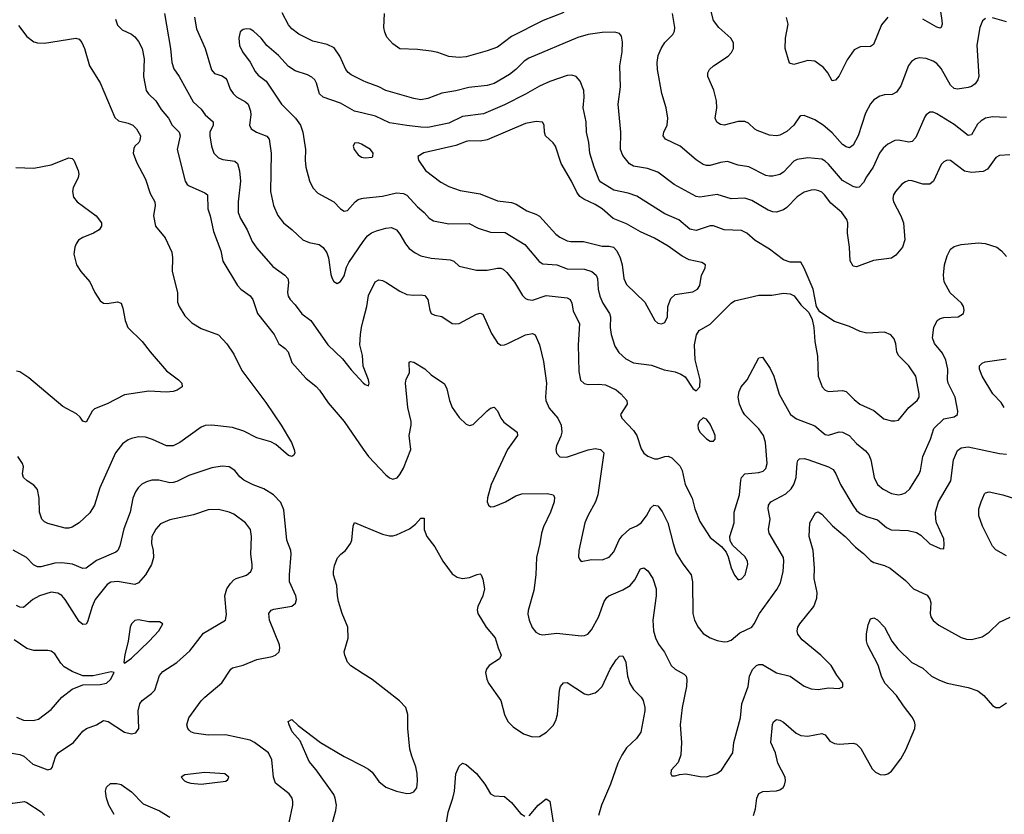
# Model space of a CAD drawing. Header units: inches. Extents: x 990586 to 1117858, y 769490 to 892071.
# Tile 124 of 248: x 1068028 to 1073678, y 824237 to 828795. Entities that reach past the tile are written whole.
import ezdxf

# ---------------------------------------------------------------- set-up
doc = ezdxf.new("R2010")
doc.units = ezdxf.units.IN
doc.header["$MEASUREMENT"] = 0
doc.layers.add('B0862', color=7, linetype='Continuous')
doc.layers.add('B0872', color=7, linetype='Continuous')

msp = doc.modelspace()

# ---------------------------------------------------------------- linework, layer by layer
at = {"layer": 'B0862', "color": 6}
for points, elevation in [([(1068859.4, 828830), (1068893.3, 828630), (1068902, 828550), (1068913.5, 828513.5), (1068943.2, 828470), (1069023.4, 828323.4), (1069070, 828282.9), (1069093.5, 828250), (1069138.9, 828210), (1069139.5, 828190), (1069119.8, 828150), (1069118.5, 828130), (1069128.4, 828070), (1069142.3, 828030), (1069170, 828002.6), (1069193.7, 827993.7), (1069263.2, 827983.2), (1069278.6, 827970), (1069288.9, 827928.9), (1069295.9, 827870), (1069281.7, 827750), (1069282.8, 827690), (1069294.6, 827654.6), (1069334.6, 827590), (1069363.2, 827523.2), (1069390, 827484.4), (1069480.4, 827380.4), (1069550.7, 827330.7), (1069567.6, 827310), (1069571.7, 827290), (1069565, 827230), (1069568.8, 827210), (1069581.3, 827190), (1069610, 827160.5), (1069648, 827108), (1069698.3, 827070), (1069797, 826930), (1069879.7, 826850), (1069930, 826786.4), (1070000, 826712.7)], 3100), ([(1070000, 828444.7), (1069930, 828479), (1069912.2, 828492.2), (1069899.1, 828510), (1069865.2, 828585.2), (1069833.2, 828633.2), (1069792.9, 828652.9), (1069710, 828671.6), (1069630, 828711.9), (1069590, 828743), (1069570, 828765), (1069533.8, 828833.8)], 3200), ([(1068021.8, 828761.8), (1068070, 828698), (1068110, 828667.8), (1068130, 828661.9), (1068170, 828660.8), (1068350, 828689), (1068370, 828683.1), (1068384.9, 828664.9), (1068400.5, 828630), (1068429.6, 828530), (1068490, 828433.9), (1068575.2, 828235.2), (1068595.8, 828215.8), (1068650, 828202), (1068677.4, 828190), (1068698.1, 828170), (1068722, 828130), (1068718.3, 828101.7), (1068711.9, 828090), (1068689.2, 828070), (1068682.8, 828057.2), (1068680.3, 828030), (1068699, 827979), (1068750, 827881.4), (1068777.8, 827797.8), (1068804.6, 827750), (1068806.4, 827730), (1068796.9, 827670), (1068807.8, 827610), (1068863.5, 827543.5), (1068901.1, 827461.1), (1068905, 827430), (1068902.6, 827350), (1068933.2, 827230), (1068934.6, 827174.6), (1068942.6, 827150), (1068975.8, 827095.8), (1069016.2, 827056.2), (1069070, 827023.2), (1069170, 826987), (1069216.8, 826936.8), (1069256.4, 826876.4), (1069303.8, 826783.8), (1069440, 826600), (1069527.8, 826470), (1069587.7, 826370), (1069603.5, 826330), (1069607.9, 826310), (1069602.2, 826297.8), (1069590, 826288.9), (1069570, 826296.3), (1069497.9, 826357.9), (1069470, 826374.7), (1069390, 826397.4), (1069314.2, 826434.2), (1069250, 826456.3), (1069130, 826469), (1069092.5, 826467.5), (1069070, 826458.4), (1068947.6, 826370), (1068908.8, 826351.2), (1068870, 826351.2), (1068790, 826388.1), (1068750, 826400.4), (1068710, 826401.9), (1068670, 826393), (1068650, 826384.6), (1068618.1, 826361.9), (1068577.3, 826310), (1068488.8, 826110), (1068457, 826010), (1068430, 825965.7), (1068370, 825909), (1068330, 825885), (1068310, 825878.2), (1068290, 825879.1), (1068190, 825904.8), (1068170, 825915.8), (1068156.2, 825930), (1068141.5, 825970), (1068140.4, 826050), (1068130, 826099.9), (1068110, 826125.9), (1068071.1, 826150), (1068050.5, 826170), (1068045.2, 826190), (1068051.2, 826230), (1068045.3, 826250), (1068017.6, 826290)], 2900), ([(1068578.4, 828798.4), (1068590, 828764.5), (1068616.7, 828736.7), (1068670, 828712.9), (1068690, 828697.7), (1068710.6, 828670), (1068730.9, 828630.9), (1068742.4, 828570), (1068738.2, 828470), (1068753.8, 828390), (1068767, 828370), (1068809.8, 828329.8), (1068839.7, 828279.7), (1068881.9, 828230), (1068904.1, 828190), (1068943, 828150), (1068949, 828130), (1068932.7, 828050), (1068978.4, 827870), (1068990, 827850), (1069001.5, 827841.5), (1069090, 827802.1), (1069105.7, 827790), (1069108.3, 827710), (1069121.5, 827670), (1069140, 827580), (1069181.8, 827470), (1069193.1, 827410), (1069278.2, 827270), (1069297, 827250), (1069351, 827211), (1069366.9, 827190), (1069392.1, 827110), (1069488.8, 826988.8), (1069516.1, 826936.1), (1069551.2, 826910), (1069568.2, 826890), (1069590, 826828.5), (1069670, 826738.4), (1069730, 826691), (1069749.3, 826669.3), (1069798, 826598), (1069890.6, 826490), (1070000, 826331.1)], 3000), ([(1069030.9, 828809.1), (1069043.3, 828743.3), (1069093.3, 828630), (1069128.1, 828508.1), (1069146.3, 828486.3), (1069190, 828472.6), (1069210, 828460.6), (1069217.8, 828450), (1069237, 828397), (1069252.5, 828372.5), (1069273.2, 828353.2), (1069324, 828324), (1069339.2, 828310), (1069351.9, 828270), (1069353.8, 828250), (1069346.3, 828190), (1069356.3, 828170), (1069387, 828150), (1069447.1, 828127.1), (1069460.7, 828110), (1069471.4, 828030), (1069466.8, 827810), (1069484.3, 827730), (1069510, 827672), (1069541.3, 827630), (1069592, 827590), (1069653.1, 827533.1), (1069690, 827517.2), (1069746.3, 827506.3), (1069770, 827488.9), (1069790, 827457.1), (1069799.7, 827430), (1069813.8, 827333.8), (1069821.6, 827310), (1069830, 827292.8), (1069850, 827282), (1069870, 827294.1), (1069880.5, 827310), (1069890, 827325.8), (1069904.1, 827375.9), (1069916.9, 827403.1), (1070000, 827522.2)], 3200), ([(1070000, 828258.5), (1069950, 828270.3), (1069870, 828315.9), (1069770.3, 828350), (1069748.4, 828370), (1069731.5, 828431.5), (1069721.6, 828450), (1069705.6, 828465.6), (1069679.5, 828479.5), (1069610, 828501.6), (1069570, 828526.2), (1069514, 828590), (1069447, 828647), (1069413.3, 828690), (1069370, 828729.9), (1069350, 828740.1), (1069330, 828742.8), (1069310, 828738.7), (1069294.4, 828725.6), (1069285, 828690), (1069290, 828646.7), (1069307.7, 828610), (1069350.9, 828550.9), (1069378.9, 828498.9), (1069397.3, 828477.3), (1069443.1, 828443.1), (1069530.3, 828310), (1069610.3, 828230.3), (1069638.9, 828190), (1069652.8, 828150), (1069668.1, 828050), (1069666.2, 827990), (1069670.6, 827950), (1069690.5, 827870.5), (1069710, 827830.1), (1069739.9, 827799.9), (1069830, 827751), (1069870, 827709.7), (1069890, 827696.8), (1069910, 827700.9), (1069952.5, 827750), (1069970, 827763.1), (1069989.8, 827770.2), (1070000, 827771.3)], 3300), ([(1070000, 828075.7), (1069990, 828081.9), (1069970, 828089.3), (1069950, 828087.4), (1069942, 828070), (1069947, 828050), (1069970, 828019.8), (1069990, 828007.1), (1070000, 828004.8)], 3400), ([(1068007.3, 827947.3), (1068110, 827943.4), (1068210, 827962.9), (1068310, 828003.4), (1068330, 827998.8), (1068339.5, 827990), (1068363.9, 827930), (1068367.2, 827910), (1068364.5, 827890), (1068335.3, 827830), (1068331.2, 827810), (1068337.2, 827777.2), (1068358, 827750), (1068468, 827670), (1068498, 827630), (1068498.1, 827610), (1068485.4, 827590), (1068452.9, 827570), (1068390, 827546.5), (1068366.5, 827530), (1068352.2, 827510), (1068344.2, 827490), (1068339.7, 827450), (1068355.2, 827390), (1068379.7, 827350), (1068430.9, 827290.9), (1068459.4, 827230), (1068490, 827183.5), (1068510, 827168.9), (1068530, 827167.3), (1068590, 827176), (1068610, 827168.3), (1068621.2, 827141.2), (1068633.1, 827070), (1068649.7, 827030), (1068731.7, 826950), (1068776.8, 826890), (1068870, 826781), (1068939.5, 826730), (1068958.7, 826710), (1068959.8, 826690), (1068932.4, 826670), (1068910, 826661.7), (1068870, 826659.3), (1068770, 826664.2), (1068630, 826643.9), (1068530, 826591), (1068457.8, 826562.2), (1068445.2, 826550), (1068410, 826485.9), (1068390, 826493.2), (1068375.3, 826515.3), (1068354.9, 826534.9), (1068276.5, 826576.5), (1068081.6, 826741.6), (1068030, 826775.8), (1068010, 826779.3)], 2800), ([(1070000, 826808.2), (1069999.3, 826810), (1069994.7, 826870), (1069980.1, 826930), (1069983.5, 826990), (1069989.5, 827030), (1070000, 827069.7)], 3100), ([(1069574, 824190), (1069595.7, 824290), (1069596.4, 824310), (1069590.9, 824330), (1069574.2, 824354.2), (1069496, 824416), (1069485.5, 824450), (1069474.6, 824550), (1069456, 824590), (1069376.3, 824650), (1069350, 824662.7), (1069210, 824692.4), (1069110, 824691.7), (1069030, 824701.8), (1069010.6, 824710), (1069000.7, 824720.7), (1068993.2, 824730), (1068988.3, 824750), (1068998.4, 824790), (1069070, 824887.4), (1069090.4, 824910), (1069187.9, 824992.1), (1069239.1, 825070), (1069250, 825077.5), (1069310, 825092.5), (1069390, 825125), (1069477.8, 825142.2), (1069496.1, 825150), (1069517.3, 825170), (1069521.2, 825190), (1069518.3, 825210), (1069462.4, 825350), (1069458.1, 825390), (1069471.8, 825408.2), (1069485.8, 825414.2), (1069590, 825430.8), (1069611.8, 825448.2), (1069616.3, 825470), (1069612.5, 825490), (1069576.6, 825570), (1069575.6, 825610), (1069586.2, 825730), (1069583.9, 825750), (1069561.1, 825810), (1069543.1, 825983.1), (1069526, 826026), (1069485.3, 826070), (1069430, 826105), (1069367.6, 826127.6), (1069313.6, 826153.6), (1069292.2, 826172.2), (1069263.1, 826210), (1069230, 826230.5), (1069190, 826234.7), (1069130, 826224.1), (1068999.9, 826180.1), (1068930, 826145.5), (1068910, 826139.8), (1068890, 826139.5), (1068825.9, 826154.1), (1068786.3, 826153.7), (1068755.6, 826144.4), (1068730, 826130.5), (1068709.1, 826110.9), (1068692.8, 826087.2), (1068678.5, 826050), (1068662.7, 825970), (1068625.5, 825874.5), (1068603.4, 825776.6), (1068590.8, 825750), (1068579.5, 825740.5), (1068470, 825693.5), (1068410, 825649.2), (1068390, 825646.5), (1068331.5, 825671.5), (1068270, 825680), (1068230, 825677), (1068150, 825656.1), (1068130, 825657.1), (1068108.3, 825668.3), (1068066.7, 825710), (1067992, 825752)], 3000), ([(1067950, 824593.7), (1068030, 824580.2), (1068051.7, 824570), (1068104, 824524), (1068190, 824492.1), (1068210, 824497.8), (1068215, 824505), (1068233.5, 824566.5), (1068250, 824589.7), (1068336.7, 824650), (1068390, 824713.5), (1068411.9, 824730), (1068470, 824750.5), (1068510, 824774.7), (1068536.9, 824770), (1068630, 824708.4), (1068670, 824698.9), (1068694.8, 824705.2), (1068712, 824730), (1068707.9, 824830), (1068717.1, 824870), (1068730.6, 824890), (1068785.4, 824930), (1068803.2, 824950), (1068830, 825034.4), (1068850, 825056.4), (1068930, 825108.1), (1069005.3, 825174.7), (1069083.5, 825276.5), (1069208.6, 825350), (1069215.8, 825384.2), (1069205.1, 825490), (1069217.4, 825530), (1069238.2, 825561.8), (1069257.8, 825582.2), (1069270, 825590), (1069330, 825609.6), (1069353.9, 825630), (1069362.1, 825650), (1069363.1, 825670), (1069354.7, 825730), (1069358, 825830), (1069352.7, 825870), (1069324.1, 825910), (1069258, 825958), (1069229.9, 825970), (1069170, 825985.5), (1069110, 825984.4), (1069024.9, 825955.1), (1068890, 825926.4), (1068837.1, 825902.9), (1068810, 825872), (1068787.3, 825830), (1068783.9, 825790), (1068794.9, 825750), (1068796.8, 825710), (1068785.1, 825670), (1068750.7, 825610), (1068710, 825565.4), (1068690, 825555.8), (1068590, 825573.5), (1068551.3, 825568.7), (1068530, 825555.4), (1068461.8, 825470), (1068444, 825430), (1068418.4, 825341.6), (1068410, 825328.6), (1068390, 825325.3), (1068370, 825343.2), (1068290, 825470.3), (1068270, 825492.6), (1068246.5, 825506.5), (1068210, 825510.7), (1068142.1, 825490), (1068104.3, 825470), (1068050, 825422.6), (1068030, 825424.5), (1068010, 825435)], 3100), ([(1070000, 825042.6), (1069928.2, 825088.2), (1069909.1, 825110), (1069894, 825150), (1069890.9, 825170), (1069913.1, 825246.9), (1069911.5, 825310), (1069878.7, 825390), (1069858, 825458), (1069851.2, 825491.2), (1069847.6, 825550), (1069829.7, 825610), (1069828.8, 825630), (1069835.6, 825664.4), (1069852.1, 825707.9), (1069870.8, 825729.2), (1069898, 825750), (1069927, 825790), (1069933.8, 825810), (1069942.7, 825890), (1069950, 825910.4), (1070000, 825889.7)], 2900), ([(1068010, 824795.2), (1068050, 824777.3), (1068105.3, 824774.7), (1068136.1, 824783.9), (1068210, 824837.8), (1068270, 824909.5), (1068330, 824955.1), (1068390, 824980.1), (1068490, 824981.1), (1068527.2, 824990), (1068549.9, 825010), (1068570.9, 825050.9), (1068553.6, 825053.6), (1068450, 825031.7), (1068390, 825032.1), (1068330, 825056.4), (1068283.2, 825083.2), (1068263.8, 825103.8), (1068230, 825158.5), (1068210, 825173.2), (1068190, 825177.7), (1068110, 825177.8), (1068070, 825187.9), (1067997.5, 825237.5)], 3200), ([(1070000, 823957.3), (1069986.1, 823990), (1069955, 824015), (1069899.5, 824039.5), (1069880.1, 824060.1), (1069858.2, 824118.2), (1069828.1, 824170), (1069824.1, 824190), (1069841.8, 824258.2), (1069845.4, 824290), (1069839.5, 824330), (1069831.6, 824350), (1069730, 824491.9), (1069690, 824539.6), (1069638.2, 824658.2), (1069592.1, 824710), (1069575.3, 824750), (1069569.8, 824770), (1069590, 824781.5), (1069627.1, 824747.1), (1069753.9, 824650), (1069890, 824569.5), (1070000, 824512.6)], 2900), ([(1067610, 824213.8), (1067637.9, 824250), (1067698.2, 824390), (1067724, 824476), (1067730, 824481.5), (1067750, 824480.5), (1067807.6, 824450), (1067906.6, 824386.6), (1067921.3, 824370), (1067936.3, 824330), (1067950.3, 824310.3), (1067970, 824301.9), (1067990, 824300.2), (1068055.8, 824310), (1068070, 824305.3), (1068152.3, 824252.3), (1068171.1, 824230)], 3000), ([(1068570, 824235.4), (1068540.2, 824290), (1068526.1, 824330), (1068520.5, 824370), (1068526.2, 824393.8), (1068550, 824413), (1068585.6, 824414.4), (1068610, 824408), (1068670, 824365.7), (1068736.4, 824296.4), (1068830, 824256.6), (1068890, 824220.2)], 3000)]:
    msp.add_lwpolyline(points, dxfattribs=dict(at, elevation=elevation))
for points, elevation in [([(1068710, 825351.9), (1068690, 825348.1), (1068670.1, 825330), (1068662.6, 825310), (1068651.6, 825230), (1068631.6, 825151.6), (1068626.3, 825110), (1068630, 825103.8), (1068670, 825133), (1068771.4, 825230), (1068827.4, 825290), (1068849.8, 825330), (1068830, 825341.4), (1068770, 825341.5)], 3200), ([(1069090, 824477.3), (1068976.1, 824463.9), (1068954.2, 824450), (1068973.9, 824430), (1068990, 824421.8), (1069010, 824415.2), (1069070, 824409.8), (1069212.1, 824427.9), (1069223.4, 824436.6), (1069228.9, 824450), (1069205.6, 824470)], 3100)]:
    msp.add_lwpolyline(points, close=True, dxfattribs=dict(at, elevation=elevation))
at = {"layer": 'B0872', "color": 6}
for points, elevation in [([(1073287.1, 829012.9), (1073319.7, 828790), (1073321.5, 828770), (1073315.7, 828750), (1073310, 828746.4), (1073290, 828751.5), (1073210, 828799.2)], 2900), ([(1071150, 828836.2), (1071031.2, 828790), (1070850, 828699.2), (1070770, 828637.9), (1070710, 828616.2), (1070590, 828582.7), (1070550, 828579.3), (1070490, 828583.7), (1070427.4, 828607.4), (1070390, 828614.8), (1070310, 828624.4), (1070210, 828628.7), (1070170, 828657), (1070135.6, 828695.6), (1070123.7, 828723.7), (1070118.7, 828750), (1070121.6, 828830)], 3100), ([(1073690, 828233.6), (1073610, 828237.2), (1073569.8, 828230.2), (1073544.6, 828215.4), (1073523.9, 828196.1), (1073490, 828133.9), (1073470, 828131.6), (1073390, 828193.2), (1073290, 828255.8), (1073270, 828264.2), (1073250, 828264.1), (1073230, 828250), (1073222.2, 828237.8), (1073170, 828118.7), (1073150, 828096.5), (1073130, 828092.1), (1073070, 828104.5), (1073050, 828103), (1073010, 828082.2), (1072982.2, 828057.8), (1072961.4, 828030), (1072924.8, 827950), (1072886.5, 827893.5), (1072870, 827861), (1072845.7, 827834.3), (1072830, 827831.9), (1072810, 827839.4), (1072750, 827872.4), (1072670, 827966.3), (1072650, 827984.7), (1072630, 827995.3), (1072550, 828002.4), (1072490, 827993.9), (1072470, 827982.9), (1072410, 827920.8), (1072390, 827907.6), (1072350, 827897.4), (1072330, 827897.5), (1072310, 827902.5), (1072212.1, 827952.1), (1072150, 827961.1), (1072090, 827981.1), (1072050, 827976.9), (1071990, 827959.7), (1071970, 827959.1), (1071950, 827965.4), (1071910, 827991), (1071818.5, 828070), (1071734.5, 828110), (1071721.4, 828130), (1071725, 828150), (1071743.8, 828190), (1071747.5, 828230), (1071738.5, 828290), (1071712.1, 828372.1), (1071688.8, 828510), (1071686, 828550), (1071692.7, 828590), (1071709.1, 828630.9), (1071730, 828663.7), (1071775.3, 828710), (1071786.4, 828730), (1071787.8, 828750), (1071774.1, 828830)], 3100), ([(1073570, 828802.8), (1073551.8, 828788.2), (1073536.8, 828750), (1073521.1, 828650), (1073530.9, 828470), (1073525.2, 828450), (1073510, 828426.5), (1073490, 828411.5), (1073470, 828405.5), (1073410, 828396.1), (1073390, 828401.1), (1073370, 828419.2), (1073316.2, 828516.2), (1073290, 828544.8), (1073270, 828558.1), (1073230, 828573.2), (1073190, 828576.3), (1073169.2, 828570.8), (1073144.9, 828555.1), (1073127.2, 828532.8), (1073084, 828416), (1073060.2, 828379.8), (1073033.7, 828366.3), (1072990, 828364.4), (1072962.7, 828357.3), (1072930, 828334.9), (1072910, 828312.8), (1072880.8, 828259.2), (1072839.9, 828130), (1072810, 828076.5), (1072790, 828061.1), (1072770, 828065.9), (1072750, 828079.8), (1072690, 828145.8), (1072638.2, 828190), (1072590, 828220.3), (1072530, 828245.8), (1072510, 828244), (1072502.5, 828237.5), (1072470.1, 828190), (1072430, 828153.4), (1072390, 828132.8), (1072370, 828128.4), (1072330, 828132.1), (1072260.2, 828160.2), (1072247.1, 828167.1), (1072210, 828202.1), (1072190, 828211.1), (1072150, 828210.4), (1072070, 828190.8), (1072050, 828193.4), (1072027.6, 828207.6), (1072019.2, 828230), (1072028.5, 828290), (1072026.4, 828330), (1072011.9, 828391.9), (1071976, 828470), (1071976.6, 828490), (1071987.2, 828510), (1072009.9, 828530), (1072093.2, 828586.8), (1072113.3, 828606.7), (1072124.8, 828630), (1072123.3, 828663.3), (1072108.9, 828690), (1072040.2, 828750), (1072009.9, 828790), (1071994.3, 828850)], 3000), ([(1073009.6, 828810.3), (1072974, 828766), (1072927.8, 828652.2), (1072910, 828642.3), (1072850, 828639.6), (1072817.1, 828622.9), (1072775.9, 828564.1), (1072730, 828472.4), (1072710, 828449.2), (1072690, 828444.3), (1072665.1, 828490), (1072640.4, 828520.4), (1072590, 828557), (1072550, 828561.9), (1072470, 828537.4), (1072445.5, 828545.5), (1072421, 828630), (1072422.9, 828690), (1072437.8, 828770), (1072427.8, 828807.8)], 2900), ([(1073690, 828783), (1073610, 828806.7)], 3000), ([(1073710, 828019.9), (1073650, 828017.1), (1073630, 828005.6), (1073582, 827938), (1073556.2, 827923.8), (1073490, 827919.5), (1073450, 827926.9), (1073370, 827986.9), (1073350, 827989.9), (1073330, 827980.6), (1073315.5, 827964.5), (1073271.4, 827870), (1073250, 827852.3), (1073210, 827851.5), (1073150, 827871.7), (1073130, 827873.1), (1073110, 827866.1), (1073090, 827851.1), (1073054.4, 827810), (1073042.9, 827790), (1073038.2, 827770), (1073041.2, 827750), (1073084.3, 827670), (1073099.7, 827630), (1073106.7, 827533.3), (1073094.2, 827490), (1073056, 827444), (1073030, 827426.7), (1072926.9, 827413.1), (1072830, 827377.5), (1072810, 827381.7), (1072792.8, 827412.8), (1072788.7, 827491.3), (1072778.1, 827570), (1072780, 827630), (1072775.2, 827650), (1072745.2, 827690), (1072682, 827742), (1072645.6, 827790), (1072630, 827805.9), (1072614.1, 827814.1), (1072590, 827819), (1072570, 827817.4), (1072530, 827805.1), (1072490, 827778.9), (1072430, 827717.7), (1072410, 827704), (1072370, 827691.6), (1072350, 827692.5), (1072323, 827703), (1072230, 827758), (1072190, 827770.8), (1072110, 827768.2), (1072030, 827792.6), (1071930, 827777.1), (1071910, 827781), (1071783.2, 827850), (1071690, 827920), (1071630, 827941.6), (1071550, 827955.3), (1071527.7, 827967.7), (1071490, 828016.1), (1071476.2, 828050), (1071477.8, 828150), (1071462.9, 828310), (1071475.5, 828410), (1071472.4, 828530), (1071485, 828610), (1071487, 828667), (1071481, 828701), (1071470, 828715.6), (1071443, 828723), (1071370, 828722.7), (1071290, 828710), (1071230, 828693.4), (1070950, 828574.7), (1070923.5, 828556.5), (1070876, 828510), (1070838.9, 828481.1), (1070750, 828430.1), (1070710, 828417.7), (1070606.2, 828406.2), (1070530, 828386.9), (1070450, 828373.2), (1070370, 828343.6), (1070330, 828335.8), (1070290, 828343.4), (1070130, 828389.8), (1070090, 828410.3), (1070016.6, 828436.6), (1070000, 828444.7)], 3200), ([(1070000, 827771.3), (1070110, 827783.7), (1070190, 827801.3), (1070230, 827798.5), (1070250, 827788.7), (1070310, 827721), (1070348.3, 827690), (1070377.7, 827657.7), (1070402.3, 827642.3), (1070490, 827623.4), (1070606.5, 827626.5), (1070659.3, 827599.3), (1070730, 827576.1), (1070814.5, 827574.5), (1070926.7, 827506.7), (1071008.9, 827408.9), (1071030, 827395), (1071110, 827388.7), (1071170, 827365.5), (1071270, 827363.5), (1071310.6, 827350.6), (1071335.8, 827330), (1071342.8, 827310), (1071348.2, 827250), (1071356.8, 827210), (1071374.6, 827170), (1071412.7, 827110), (1071418.2, 827090), (1071415.8, 827030), (1071421.6, 826990), (1071443.1, 826923.1), (1071465.5, 826885.5), (1071505.5, 826850), (1071550, 826827.7), (1071653.6, 826813.6), (1071727, 826787), (1071790, 826774.4), (1071822.3, 826762.3), (1071845.9, 826745.9), (1071890, 826679), (1071910, 826666.8), (1071930, 826688.7), (1071932, 826730), (1071903.7, 826843.7), (1071899.5, 826930), (1071911.8, 826988.2), (1071927.3, 827012.7), (1071990, 827048.7), (1072110, 827169.2), (1072130, 827181.9), (1072270, 827216), (1072344.9, 827215.1), (1072410, 827227.1), (1072450, 827222.8), (1072471.2, 827211.2), (1072510, 827160.3), (1072555.6, 827115.6), (1072574.8, 827074.8), (1072585, 827030), (1072591.4, 826950), (1072605.7, 826865.7), (1072610, 826750), (1072631.9, 826690), (1072650, 826670.8), (1072670, 826662.2), (1072750, 826668.2), (1072770, 826662.6), (1072815.9, 826615.9), (1072848.4, 826590), (1072930, 826553), (1072986.6, 826506.6), (1073030, 826494.4), (1073050, 826493.5), (1073070, 826498.8), (1073129.3, 826570), (1073178.5, 826610), (1073188.8, 826630), (1073190.1, 826650), (1073169.5, 826750), (1073129.8, 826809.8), (1073070.2, 826870), (1073061.3, 826890), (1073055.3, 826935.3), (1073045.2, 826965.2), (1073027.1, 826987.1), (1072990, 827002.9), (1072890, 826998.1), (1072850, 827007.6), (1072790, 827035.1), (1072703.7, 827063.7), (1072620.1, 827120.1), (1072600.3, 827150), (1072580.7, 827250), (1072530, 827369.8), (1072510, 827403.7), (1072450, 827404.9), (1072410, 827418), (1072330, 827478.6), (1072248.6, 827528.6), (1072200.4, 827570), (1072170, 827585.3), (1072070, 827590.4), (1072010, 827613.2), (1071990, 827612.3), (1071910, 827586.5), (1071872.8, 827592.8), (1071810, 827648), (1071730, 827682.3), (1071570, 827783.1), (1071519.9, 827799.9), (1071437.1, 827817.1), (1071362.8, 827862.8), (1071354.1, 827874.1), (1071325.1, 827950), (1071300.6, 828030), (1071294.2, 828090), (1071280.8, 828150), (1071279.6, 828210), (1071261.3, 828290), (1071267, 828350), (1071265.4, 828390), (1071243.6, 828443.6), (1071220.7, 828470), (1071196.9, 828476.9), (1071170, 828475.2), (1071070, 828441), (1071010, 828414.3), (1070931.4, 828368.6), (1070810, 828307.8), (1070690, 828256.2), (1070570, 828239.6), (1070490, 828201.3), (1070370, 828177.3), (1070330, 828177.9), (1070250, 828188.1), (1070150, 828204.3), (1070070, 828241.9), (1070000, 828258.5)], 3300), ([(1070000, 828004.8), (1070010, 828002.6), (1070050, 828007.5), (1070055.6, 828010), (1070057.4, 828030), (1070041.6, 828050), (1070000, 828075.7)], 3400), ([(1070000, 827522.2), (1070023.8, 827556.2), (1070047.3, 827572.7), (1070075.8, 827584.2), (1070130, 827599.1), (1070162.4, 827602.4), (1070190, 827589.7), (1070210, 827564.6), (1070241.2, 827510), (1070263.7, 827483.7), (1070297.3, 827457.3), (1070330, 827440.9), (1070390, 827427.8), (1070498.4, 827418.4), (1070518.8, 827410), (1070550, 827381.3), (1070650, 827357.6), (1070710, 827357.9), (1070770, 827370), (1070790, 827369.6), (1070803.4, 827363.4), (1070824.4, 827344.4), (1070867.3, 827290), (1070913.4, 827213.4), (1070930, 827196.9), (1070944.5, 827190), (1070970, 827187.2), (1071050, 827212.3), (1071170, 827199.2), (1071187.1, 827190), (1071196.1, 827170), (1071205, 827125), (1071239.6, 827050), (1071233.5, 826930), (1071236.9, 826776.9), (1071247, 826727), (1071268.1, 826708.1), (1071290, 826702), (1071350, 826705.4), (1071390, 826701), (1071450, 826672.7), (1071478.3, 826650), (1071512.2, 826610), (1071514.3, 826590), (1071475.8, 826530), (1071483.6, 826510), (1071550, 826438.1), (1071569.5, 826410), (1071594.3, 826334.3), (1071609.3, 826309.3), (1071631.7, 826291.7), (1071670, 826277), (1071690, 826275.6), (1071730, 826290), (1071750, 826291.3), (1071770, 826281.5), (1071815.7, 826235.7), (1071829.1, 826210), (1071846, 826130), (1071887.7, 826050), (1071902.4, 825990), (1071930, 825917.6), (1071990, 825824.6), (1072054.3, 825774.3), (1072081.5, 825741.5), (1072093.5, 825713.5), (1072110.1, 825650.1), (1072130, 825609.2), (1072150, 825582.8), (1072170, 825587.4), (1072191.4, 825610), (1072206.6, 825670), (1072205.2, 825690), (1072190, 825715.6), (1072119.8, 825779.8), (1072105.4, 825805.4), (1072102.3, 825830), (1072128, 825910), (1072127.3, 825970), (1072159, 826070), (1072166.1, 826153.9), (1072170.8, 826170), (1072190, 826190.3), (1072270, 826198.4), (1072294.4, 826205.6), (1072310, 826220.4), (1072317.3, 826250), (1072307.9, 826370), (1072295.7, 826410), (1072270, 826448.5), (1072190, 826529.6), (1072175.9, 826550), (1072157.9, 826590), (1072150, 826630), (1072156.7, 826663.3), (1072168.8, 826690), (1072202, 826730), (1072270, 826855), (1072290, 826859.8), (1072334.8, 826794.8), (1072355, 826750), (1072386.6, 826646.6), (1072451.9, 826530), (1072485.6, 826505.6), (1072590, 826465), (1072650, 826415.8), (1072670, 826411.6), (1072730, 826431.1), (1072750, 826430), (1072787.1, 826410), (1072830, 826364.2), (1072881.9, 826321.9), (1072899.6, 826299.6), (1072912.1, 826270), (1072931.7, 826170), (1072950.9, 826130), (1072982.7, 826102.7), (1073030, 826077.1), (1073070, 826070), (1073090, 826073.5), (1073110, 826081.5), (1073136.6, 826103.4), (1073188.9, 826190), (1073197.2, 826210), (1073209.8, 826290), (1073255.1, 826390), (1073272.8, 826450), (1073330, 826505.1), (1073390, 826517.4), (1073409.2, 826530.8), (1073411.9, 826550), (1073395.6, 826630), (1073356.6, 826710), (1073351.8, 826730), (1073354, 826790), (1073342.9, 826842.9), (1073323, 826883), (1073277.5, 826937.5), (1073265.5, 826970), (1073273.7, 827030), (1073291.9, 827070), (1073310, 827081.9), (1073330, 827086.4), (1073412.9, 827090), (1073442.9, 827110), (1073448.1, 827130), (1073443.6, 827150), (1073432.5, 827170), (1073368, 827228), (1073332, 827292), (1073328.6, 827330), (1073334.7, 827390), (1073350, 827440.1), (1073370, 827479.5), (1073390, 827495.2), (1073430, 827506.7), (1073530, 827514.6), (1073567.9, 827512.1), (1073635.8, 827490), (1073661, 827470), (1073690, 827436.9)], 3200), ([(1070000, 827069.7), (1070021.2, 827150), (1070030, 827213.4), (1070067.9, 827292.1), (1070090, 827302.9), (1070110, 827299.7), (1070129.8, 827289.8), (1070210, 827237.2), (1070250, 827219.2), (1070290, 827214.3), (1070330, 827217.8), (1070353.5, 827213.5), (1070371, 827191), (1070381.7, 827130), (1070390, 827109.6), (1070410, 827099.9), (1070450, 827093.5), (1070510, 827052.9), (1070530, 827049.8), (1070550, 827053.5), (1070650, 827107), (1070670, 827112.6), (1070686.4, 827106.4), (1070735.3, 826995.3), (1070770, 826941.6), (1070790, 826928.2), (1070810, 826929.5), (1070830, 826937.7), (1070930, 826988.1), (1070970, 826994.8), (1070986.9, 826986.9), (1071011.7, 826930), (1071033.7, 826833.7), (1071051.1, 826710), (1071044.7, 826630), (1071047.8, 826610), (1071067.3, 826567.3), (1071116, 826510), (1071135.2, 826470), (1071138.3, 826430), (1071133, 826407), (1071108.5, 826350), (1071104.8, 826330), (1071107.9, 826307.9), (1071128.2, 826288.2), (1071166.8, 826286.8), (1071290, 826328.7), (1071330, 826334.9), (1071360.1, 826330), (1071379.7, 826310), (1071346.1, 826070), (1071332.1, 826030), (1071287.7, 825950), (1071271.4, 825910), (1071236.1, 825750), (1071235, 825715), (1071240, 825700), (1071250, 825687.7), (1071310, 825698.3), (1071370, 825697.4), (1071410, 825712.9), (1071436.6, 825743.4), (1071468, 825812), (1071484.9, 825835.1), (1071530, 825874.3), (1071570, 825892.3), (1071594.9, 825910), (1071625.6, 825950), (1071650, 825994.4), (1071666.1, 826010), (1071690, 826006.8), (1071714.7, 825974.7), (1071746.5, 825910), (1071777.2, 825790), (1071795.9, 825735.9), (1071833.6, 825673.6), (1071880.4, 825610), (1071887.9, 825570), (1071890, 825390), (1071900.6, 825350), (1071921.2, 825310), (1071950, 825275), (1071990, 825250), (1072030, 825235.1), (1072070, 825227), (1072090, 825228.1), (1072110, 825236.1), (1072161.2, 825278.8), (1072228.4, 825311.6), (1072242.5, 825330), (1072273.1, 825390), (1072372.4, 825527.6), (1072394.6, 825565.3), (1072408.5, 825630), (1072413.5, 825690), (1072411, 825710), (1072328.3, 825850), (1072325.8, 825870), (1072334.2, 825930), (1072322, 825990), (1072324.4, 826010), (1072338.6, 826030), (1072425.1, 826074.9), (1072455.4, 826104.6), (1072470.4, 826130), (1072484.1, 826170), (1072488.5, 826251.5), (1072492.5, 826267.5), (1072503, 826277), (1072530, 826278.4), (1072550, 826272.9), (1072670, 826229.6), (1072695.1, 826215.1), (1072711, 826191), (1072738.1, 826130), (1072807.8, 826010), (1072830, 825980.7), (1072850, 825963.5), (1072886.2, 825946.2), (1072950, 825927.3), (1073002.4, 825882.4), (1073029.2, 825869.2), (1073125.9, 825865.9), (1073173.8, 825853.8), (1073198.6, 825838.6), (1073250, 825789), (1073310, 825762.3), (1073330, 825759.1), (1073333.5, 825786.5), (1073330, 825818.3), (1073289.7, 825909.7), (1073284.2, 825930), (1073283.6, 825970), (1073300.8, 826030), (1073371.4, 826150), (1073385.9, 826270), (1073410, 826323.9), (1073430, 826339.8), (1073470, 826345.7), (1073650, 826306.6), (1073690, 826303.8)], 3100), ([(1073677.8, 826570), (1073659, 826599), (1073611.9, 826650), (1073551.4, 826750), (1073534.8, 826790), (1073536.3, 826810), (1073550, 826825.4), (1073567.8, 826832.2), (1073689.3, 826850.7)], 3100), ([(1070000, 826331.1), (1070029, 826289), (1070130, 826185.1), (1070150, 826168.1), (1070170, 826160.1), (1070193.6, 826166.4), (1070210, 826185.9), (1070230, 826222.5), (1070273.5, 826330), (1070263.7, 826410), (1070275.5, 826470), (1070274.8, 826490), (1070255.5, 826570), (1070241.2, 826710), (1070245.9, 826734.1), (1070265.2, 826770), (1070262.2, 826830), (1070270, 826835.4), (1070290, 826830.1), (1070352.8, 826792.8), (1070390, 826757.7), (1070466.3, 826706.3), (1070478.6, 826678.6), (1070494.2, 826610), (1070510.1, 826570), (1070550, 826512.5), (1070590, 826474.8), (1070610, 826467.5), (1070630, 826473.3), (1070710, 826552), (1070730, 826566.2), (1070750, 826572.8), (1070770, 826552), (1070789.1, 826510), (1070806.7, 826486.7), (1070882.7, 826430), (1070884.6, 826410), (1070827.4, 826330), (1070733.1, 826130), (1070712.3, 826052.3), (1070711.5, 826030), (1070717.6, 826010), (1070730, 826001.3), (1070750, 826002.8), (1070815.9, 826030), (1070875.1, 826064.9), (1070910, 826075.2), (1071056.6, 826076.6), (1071089.2, 826070), (1071097.3, 826057.3), (1071095.2, 826030), (1071074.9, 825970), (1071034.1, 825885.9), (1071022.3, 825850), (1071013.2, 825790), (1070992.9, 825710), (1070990.3, 825610.3), (1070979.1, 825520.9), (1070946.5, 825406.5), (1070944.8, 825384.8), (1070950.9, 825350), (1070968.2, 825308.2), (1070990, 825281.6), (1071010, 825270.1), (1071030, 825266.5), (1071110, 825276.9), (1071250, 825261.9), (1071270, 825263.6), (1071288.6, 825271.4), (1071310, 825295.5), (1071350, 825368), (1071382.9, 825457.1), (1071398.2, 825481.8), (1071409.4, 825490.6), (1071490, 825525.4), (1071530.4, 825550), (1071558.7, 825581.3), (1071590, 825645.3), (1071610, 825651.3), (1071633, 825633), (1071660.3, 825590), (1071680.7, 825530), (1071680.5, 825490), (1071661.2, 825350), (1071665.3, 825290), (1071677, 825250), (1071693.6, 825213.6), (1071727.5, 825167.5), (1071767, 825090), (1071790, 825070.4), (1071841.6, 825041.6), (1071851.7, 825030), (1071856.8, 825010), (1071854.1, 824970), (1071830, 824849.8), (1071817.6, 824750), (1071825.8, 824650), (1071822.3, 824577.7), (1071806.3, 824533.7), (1071767.2, 824490), (1071763.8, 824470), (1071770, 824457.6), (1071790, 824457.5), (1071813.7, 824466.3), (1071850.6, 824469.4), (1071933.7, 824453.7), (1071970, 824452.8), (1072028.4, 824471.6), (1072054.8, 824490), (1072120.2, 824590), (1072126.1, 824650), (1072165.1, 824790), (1072172.6, 824870), (1072208.8, 824970), (1072215.7, 825030), (1072232.8, 825067.2), (1072256, 825090), (1072270, 825096.2), (1072290, 825096.9), (1072370, 825048.7), (1072450, 825030), (1072530, 824972.7), (1072570, 824957.5), (1072610, 824952.5), (1072670, 824962.7), (1072730, 824958.5), (1072752, 824968), (1072751.5, 824990), (1072716.1, 825036.1), (1072684.2, 825090), (1072625.5, 825150), (1072517.7, 825237.7), (1072494.1, 825270), (1072489.7, 825290), (1072494.1, 825310), (1072505.3, 825330), (1072584.7, 825430), (1072602.9, 825477.1), (1072604.3, 825510), (1072586.2, 825590), (1072588.1, 825650), (1072581.2, 825750), (1072558.2, 825830), (1072561.8, 825910), (1072594.2, 825965.8), (1072610, 825971.7), (1072630, 825958.8), (1072691.7, 825891.7), (1072764.4, 825830), (1072823.5, 825770), (1072870, 825733.3), (1072910, 825693.3), (1072930, 825682.3), (1072990, 825665.3), (1073022.5, 825650), (1073110, 825578.6), (1073156.5, 825530), (1073234.5, 825494.5), (1073251.2, 825471.2), (1073257, 825450), (1073252.8, 825390), (1073257.2, 825370), (1073269.3, 825349.3), (1073302.4, 825322.4), (1073430, 825250.6), (1073461.6, 825241.6), (1073490, 825239.9), (1073550, 825254.8), (1073590, 825281.3), (1073650, 825339.2), (1073711.6, 825368.4)], 3000), ([(1070000, 826712.7), (1070010, 826702.1), (1070030, 826694.4), (1070033.5, 826710), (1070029.8, 826730), (1070000, 826808.2)], 3100), ([(1073690, 825719.5), (1073630, 825755), (1073610, 825774.6), (1073553.4, 825890), (1073531.8, 825950), (1073531, 825990), (1073544.4, 826030), (1073564.9, 826075.1), (1073570, 826081.2), (1073590, 826086.8), (1073670, 826069.4), (1073790, 826031.1)], 3000), ([(1070000, 825889.7), (1070110, 825844.3), (1070150, 825835), (1070170, 825835.4), (1070190, 825839.5), (1070265.6, 825874.4), (1070299.3, 825900.7), (1070330, 825936.4), (1070350, 825935.5), (1070349.4, 825870.6), (1070364, 825830), (1070410, 825771.2), (1070455.8, 825690), (1070510, 825616.8), (1070537.8, 825597.8), (1070570, 825590.6), (1070610, 825596.3), (1070653.5, 825613.5), (1070670, 825615.8), (1070677.2, 825610), (1070685.9, 825585.9), (1070694.7, 825530), (1070685, 825490), (1070657.3, 825430), (1070653.6, 825410), (1070656.8, 825390), (1070704.4, 825310), (1070757.1, 825250), (1070772.9, 825192.9), (1070790.7, 825150), (1070781.5, 825130), (1070721.6, 825090), (1070706.2, 825070), (1070702, 825050), (1070708, 825012), (1070718.2, 824990), (1070789.8, 824890), (1070810, 824810), (1070829.7, 824770), (1070859.8, 824739.8), (1070918.4, 824698.4), (1070970, 824681.2), (1071010, 824683.1), (1071051.3, 824708.7), (1071090, 824747.3), (1071104.7, 824775.3), (1071114.8, 824810), (1071124.9, 824950), (1071132.1, 824970), (1071149.2, 824990.8), (1071170, 824992.8), (1071270, 824927.5), (1071290, 824923.1), (1071330, 824934.4), (1071350, 824948.4), (1071370, 824971.1), (1071416.3, 825070), (1071450, 825123.6), (1071470, 825144), (1071490, 825145.7), (1071505.7, 825110), (1071516.5, 825030), (1071528.5, 824988.5), (1071550, 824952.3), (1071593.4, 824910), (1071606.5, 824890), (1071616.1, 824850), (1071614.6, 824830), (1071592.4, 824707.6), (1071567.4, 824672.6), (1071510, 824618.5), (1071482.8, 824577.2), (1071460.6, 824530), (1071418.7, 824410), (1071366.3, 824290), (1071349.8, 824230)], 2900), ([(1072239.4, 824230), (1072251.1, 824268.9), (1072258.6, 824330), (1072270, 824355.7), (1072291.6, 824368.4), (1072370, 824372.1), (1072390, 824377.3), (1072408.8, 824391.2), (1072416.3, 824403.7), (1072422.7, 824430), (1072420.5, 824450), (1072377.6, 824530), (1072364.4, 824590), (1072338.4, 824650), (1072347.4, 824752.6), (1072352.7, 824767.3), (1072370, 824782), (1072390, 824777.9), (1072410, 824765.7), (1072483.6, 824703.6), (1072510, 824689), (1072550, 824685.2), (1072630, 824701.6), (1072650, 824692.2), (1072677, 824657), (1072702.6, 824642.6), (1072730, 824638.9), (1072810, 824645.9), (1072830, 824640.5), (1072855.2, 824615.2), (1072918.8, 824498.8), (1072938.9, 824478.9), (1072965.5, 824465.5), (1072990, 824463.4), (1073010, 824469.6), (1073030, 824484.2), (1073084.7, 824555.3), (1073113.5, 824606.5), (1073163.5, 824730), (1073167.3, 824750), (1073163.3, 824770), (1073150, 824794.8), (1073098.6, 824858.6), (1073058.9, 824918.9), (1072992.7, 824990), (1072973.5, 825030), (1072953.5, 825093.5), (1072892.5, 825210), (1072886.9, 825233.1), (1072887.1, 825272.9), (1072895.8, 825324.2), (1072910, 825358), (1072930, 825363.8), (1072950, 825353.2), (1072990.6, 825310.6), (1073032.1, 825230), (1073066, 825186), (1073148, 825108), (1073210, 825076.1), (1073260.6, 825030), (1073305.8, 825005.8), (1073350, 824989.2), (1073470, 824964.2), (1073525.4, 824945.4), (1073559.5, 824919.5), (1073610, 824861.6), (1073630, 824850.1), (1073650, 824850.1), (1073690, 824875.8)], 2900), ([(1070000, 824512.6), (1070030, 824497.1), (1070050, 824478), (1070090, 824425.3), (1070130, 824392.8), (1070190, 824370.7), (1070250, 824357.1), (1070270, 824358.1), (1070290, 824366.1), (1070306.9, 824390), (1070311.9, 824428.1), (1070309.3, 824470.7), (1070301.1, 824510), (1070277.9, 824570), (1070267.9, 824610), (1070255.7, 824730), (1070256, 824810), (1070243.9, 824850), (1070207.5, 824887.5), (1070050, 825010.9), (1070000, 825042.6)], 2900), ([(1070477.4, 824190), (1070486.1, 824250), (1070513.8, 824330), (1070522.4, 824370), (1070530, 824468.7), (1070550, 824512.6), (1070570, 824530.4), (1070590, 824522.4), (1070650, 824471.6), (1070696.9, 824410), (1070730, 824354), (1070750, 824344), (1070810, 824340.3), (1070850, 824305.2), (1070901.5, 824241.5), (1070925.9, 824225.9)], 2800), ([(1070952.2, 824227.8), (1071004.1, 824290), (1071050, 824325.8), (1071070, 824313.2), (1071089.7, 824190)], 2800)]:
    msp.add_lwpolyline(points, dxfattribs=dict(at, elevation=elevation))
for points, elevation in [([(1070991.4, 828211.4), (1070930, 828200.4), (1070710, 828105.5), (1070670, 828098.2), (1070610, 828100.7), (1070590, 828097), (1070530, 828073.6), (1070347.9, 828032.1), (1070313, 828010), (1070315.8, 827990), (1070357.7, 827930), (1070444, 827864), (1070490, 827838.2), (1070555.4, 827815.4), (1070670, 827797), (1070770, 827756.5), (1070850, 827746.8), (1070877.3, 827737.3), (1070938.2, 827698.2), (1070990, 827680.4), (1071010, 827669), (1071104.4, 827564.4), (1071127.6, 827547.6), (1071170, 827526.8), (1071190, 827523), (1071263.7, 827523.7), (1071370, 827497), (1071410, 827495.7), (1071434.7, 827490), (1071453.8, 827470), (1071473.7, 827430), (1071484.6, 827390), (1071495.2, 827310), (1071510, 827276.6), (1071615.5, 827175.5), (1071671.9, 827070), (1071690, 827055.3), (1071710, 827050.5), (1071730, 827059.2), (1071744.9, 827090), (1071747.4, 827150), (1071763.7, 827196.3), (1071790, 827219.4), (1071890, 827234.3), (1071917.3, 827250), (1071930, 827270), (1071941.3, 827330), (1071962, 827370), (1071963, 827390), (1071942.6, 827402.6), (1071870, 827418.5), (1071830, 827437.9), (1071750, 827495.5), (1071670, 827542.7), (1071590, 827579), (1071510, 827625.2), (1071434.5, 827654.5), (1071370.7, 827710.7), (1071330, 827735.5), (1071265.3, 827765.3), (1071241.8, 827781.8), (1071225.4, 827805.4), (1071194.9, 827870), (1071134.4, 827970), (1071101.8, 828070), (1071088.8, 828088.8), (1071045.7, 828130), (1071039.8, 828150), (1071038.4, 828190), (1071027.4, 828207.4)], 3400), ([(1071950, 826510.6), (1071926.9, 826490), (1071919.6, 826470), (1071920.7, 826450), (1071931.6, 826430), (1071970, 826391.6), (1071990, 826378.3), (1072010, 826378), (1072018.6, 826390), (1072018.4, 826410), (1072011.6, 826430), (1071990, 826474.6), (1071970, 826503.2)], 3300)]:
    msp.add_lwpolyline(points, close=True, dxfattribs=dict(at, elevation=elevation))

doc.saveas('drawing.dxf')
